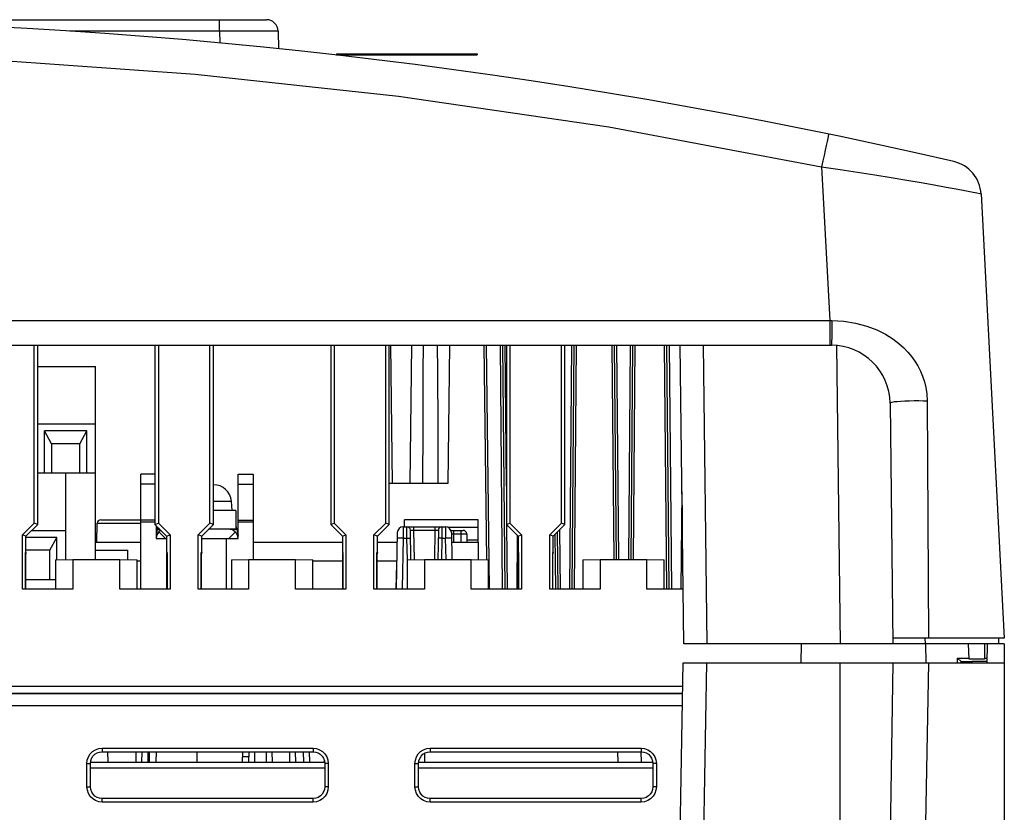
# Model space of a CAD drawing. Extents: x 0 to 420, y 0 to 297.
# Tile 16 of 86: x 93 to 114, y 90 to 107. Entities that reach past the tile are written whole.
import ezdxf

# ---------------------------------------------------------------- set-up
doc = ezdxf.new("R2010")
doc.units = 0
doc.header["$LTSCALE"] = 23.1
doc.layers.add('ALL_AXIS', color=7, linetype='CONTINUOUS')
doc.layers.add('ALL_FEATURES', color=7, linetype='CONTINUOUS')

msp = doc.modelspace()

# ---------------------------------------------------------------- linework, layer by layer
at = {"layer": 'ALL_AXIS', "color": 7, "linetype": 'CONTINUOUS'}
for p, q in [((95.336, 94.848), (95.336, 97.298)), ((95.637, 97.298), (95.336, 97.298)), ((97.411, 97.298), (97.736, 97.298)), ((97.736, 97.298), (97.736, 95.473)), ((95.684, 96.117), (95.661, 95.986)), ((97.388, 96.117), (97.411, 95.986)), ((113.761, 93.273), (113.761, 74.623))]:
    msp.add_line(p, q, dxfattribs=at)
at = {"layer": 'ALL_AXIS', "color": 9, "linetype": 'CONTINUOUS'}
for p, q in [((95.637, 97.086), (95.336, 97.086)), ((97.411, 97.086), (97.736, 97.086)), ((95.637, 96.317), (95.336, 96.317)), ((95.336, 96.28), (95.637, 96.28)), ((97.411, 96.317), (97.736, 96.317)), ((97.411, 96.28), (97.736, 96.28))]:
    msp.add_line(p, q, dxfattribs=at)
at = {"layer": 'ALL_AXIS', "color": 7, "linetype": 'CONTINUOUS'}
for centre, start, end in [((95.93, 96.073), 159.2295, 170), ((97.142, 96.073), 10, 25.734)]:
    msp.add_arc(centre, 0.25, start, end, dxfattribs=at)
at = {"layer": 'ALL_FEATURES', "color": 7, "linetype": 'CONTINUOUS'}
for p, q in [((74.507, 106.998), (98.015, 106.998)), ((98.265, 106.753), (98.272, 106.379)), ((99.511, 106.273), (99.511, 106.248)), ((99.511, 106.273), (102.511, 106.273)), ((99.511, 106.248), (102.511, 106.248)), ((102.511, 106.273), (102.511, 106.248)), ((113.264, 103.278), (113.761, 93.798)), ((62.449, 100.048), (110.073, 100.048)), ((93.061, 96.255), (93.061, 100.048)), ((93.135, 96.225), (93.135, 100.048)), ((95.637, 100.048), (95.637, 96.225)), ((95.711, 100.048), (95.711, 96.255)), ((96.811, 96.255), (96.811, 100.048)), ((96.885, 96.225), (96.885, 100.048)), ((99.387, 100.048), (99.387, 96.225)), ((99.461, 100.048), (99.461, 96.255)), ((100.561, 96.255), (100.561, 100.048)), ((100.635, 96.225), (100.635, 100.048)), ((100.663, 100.048), (100.699, 97.098)), ((101.11, 100.048), (101.074, 97.098)), ((101.922, 100.048), (101.886, 97.098)), ((102.656, 100.048), (102.712, 95.466)), ((103.107, 94.848), (103.061, 100.048)), ((103.137, 100.048), (103.137, 96.225)), ((103.211, 100.048), (103.211, 96.255)), ((104.311, 96.255), (104.311, 100.048)), ((104.385, 96.225), (104.385, 100.048)), ((104.541, 94.848), (104.586, 100.048)), ((105.436, 100.048), (105.476, 95.473)), ((105.486, 100.048), (105.526, 95.473)), ((105.746, 95.473), (105.786, 100.048)), ((105.796, 95.473), (105.836, 100.048)), ((106.607, 94.848), (106.561, 100.048)), ((106.924, 93.673), (106.846, 100.048)), ((93.135, 99.598), (94.366, 99.598)), ((94.366, 95.473), (94.366, 99.598)), ((111.323, 98.814), (111.386, 93.673)), ((93.135, 98.373), (94.366, 98.373)), ((93.281, 97.323), (93.281, 98.223)), ((93.431, 97.948), (93.281, 98.223)), ((94.181, 98.223), (93.281, 98.223)), ((94.031, 97.948), (94.181, 98.223)), ((94.181, 97.323), (94.181, 98.223)), ((93.431, 97.948), (93.431, 97.323)), ((94.031, 97.948), (93.431, 97.948)), ((94.031, 97.323), (94.031, 97.948)), ((93.135, 97.323), (94.366, 97.323)), ((93.731, 97.323), (93.731, 95.471)), ((97.411, 95.923), (97.411, 97.298)), ((96.885, 97.071), (96.894, 97.069)), ((96.894, 97.069), (96.885, 97.07)), ((101.886, 97.098), (100.635, 97.098)), ((97.286, 96.523), (97.269, 96.722)), ((97.361, 96.523), (96.885, 96.523)), ((97.361, 96.523), (97.361, 96.123)), ((106.887, 96.636), (106.887, 96.225)), ((92.811, 96.005), (93.061, 96.255)), ((93.135, 96.225), (93.061, 96.255)), ((94.396, 95.848), (94.406, 96.25)), ((94.481, 96.323), (95.336, 96.323)), ((95.637, 96.225), (95.711, 96.255)), ((95.711, 96.255), (95.961, 96.005)), ((96.561, 96.005), (96.811, 96.255)), ((96.885, 96.225), (96.811, 96.255)), ((99.387, 96.225), (99.461, 96.255)), ((99.461, 96.255), (99.711, 96.005)), ((100.311, 96.005), (100.561, 96.255)), ((100.635, 96.225), (100.561, 96.255)), ((103.137, 96.225), (103.211, 96.255)), ((103.211, 96.255), (103.461, 96.005)), ((104.061, 96.005), (104.311, 96.255)), ((104.385, 96.225), (104.311, 96.255)), ((106.887, 96.225), (106.892, 96.227)), ((92.885, 95.975), (93.135, 96.225)), ((93.008, 96.098), (93.731, 96.098)), ((95.637, 96.225), (95.887, 95.975)), ((95.661, 96.201), (95.661, 95.923)), ((95.711, 96.151), (95.711, 96.123)), ((95.739, 96.123), (95.711, 96.123)), ((96.635, 95.975), (96.885, 96.225)), ((97.361, 96.123), (97.211, 96.123)), ((99.387, 96.225), (99.637, 95.975)), ((100.385, 95.975), (100.635, 96.225)), ((100.809, 96.051), (100.788, 94.848)), ((100.934, 96.173), (101.838, 96.173)), ((101.098, 95.468), (101.087, 96.1)), ((101.685, 96.1), (101.674, 95.473)), ((101.959, 96.098), (102.214, 96.098)), ((101.963, 96.051), (101.973, 95.473)), ((102.289, 96.025), (102.292, 95.848)), ((103.137, 96.225), (103.387, 95.975)), ((104.135, 95.975), (104.385, 96.225)), ((104.221, 96.061), (104.232, 94.848)), ((106.887, 96.225), (106.893, 96.22)), ((92.811, 94.842), (92.811, 96.005)), ((92.885, 95.975), (92.811, 96.005)), ((92.885, 95.623), (92.885, 95.975)), ((93.546, 95.948), (92.885, 95.948)), ((93.396, 95.673), (93.546, 95.948)), ((93.546, 95.467), (93.546, 95.948)), ((95.661, 95.923), (95.887, 95.923)), ((95.887, 95.975), (95.961, 96.005)), ((95.887, 95.975), (95.887, 95.623)), ((95.961, 96.005), (95.961, 94.842)), ((96.561, 94.842), (96.561, 96.005)), ((96.635, 95.975), (96.561, 96.005)), ((96.635, 95.623), (96.635, 95.975)), ((96.635, 95.923), (97.411, 95.923)), ((97.161, 94.848), (97.161, 95.923)), ((99.637, 95.975), (99.711, 96.005)), ((99.637, 95.975), (99.637, 95.623)), ((99.711, 96.005), (99.711, 94.842)), ((100.311, 94.842), (100.311, 96.005)), ((100.385, 95.975), (100.311, 96.005)), ((100.385, 95.623), (100.385, 95.975)), ((102.536, 95.848), (102.536, 95.471)), ((103.387, 95.975), (103.461, 96.005)), ((103.387, 95.975), (103.387, 95.623)), ((103.461, 96.005), (103.461, 94.842)), ((104.061, 94.842), (104.061, 96.005)), ((104.135, 95.975), (104.061, 96.005)), ((104.135, 95.623), (104.135, 95.975)), ((92.874, 94.843), (92.874, 95.624)), ((92.874, 95.624), (92.885, 95.623)), ((92.875, 95.621), (92.88, 95.597)), ((92.885, 95.623), (92.88, 95.597)), ((92.88, 94.848), (92.88, 95.597)), ((93.396, 95.673), (92.885, 95.673)), ((93.396, 95.048), (93.396, 95.673)), ((94.366, 95.673), (95.059, 95.673)), ((95.059, 95.47), (95.059, 95.673)), ((95.887, 95.623), (95.898, 95.624)), ((95.887, 95.623), (95.893, 95.597)), ((95.898, 95.621), (95.893, 95.597)), ((95.893, 94.848), (95.893, 95.597)), ((95.898, 95.624), (95.898, 94.843)), ((96.624, 94.843), (96.624, 95.624)), ((96.624, 95.624), (96.635, 95.623)), ((96.625, 95.621), (96.63, 95.597)), ((96.635, 95.623), (96.63, 95.597)), ((96.63, 94.848), (96.63, 95.597)), ((99.637, 95.623), (99.648, 95.624)), ((99.637, 95.623), (99.643, 95.597)), ((99.648, 95.621), (99.643, 95.597)), ((99.643, 94.848), (99.643, 95.597)), ((99.648, 95.624), (99.648, 94.843)), ((100.374, 94.843), (100.374, 95.624)), ((100.374, 95.624), (100.385, 95.623)), ((100.375, 95.621), (100.38, 95.597)), ((100.385, 95.623), (100.38, 95.597)), ((100.38, 94.848), (100.38, 95.597)), ((103.387, 95.623), (103.398, 95.624)), ((103.387, 95.623), (103.393, 95.597)), ((103.398, 95.621), (103.393, 95.597)), ((103.393, 94.848), (103.393, 95.597)), ((103.398, 95.624), (103.398, 94.843)), ((104.124, 94.843), (104.124, 95.624)), ((104.124, 95.624), (104.135, 95.623)), ((104.125, 95.621), (104.13, 95.597)), ((104.135, 95.623), (104.13, 95.597)), ((104.13, 94.848), (104.13, 95.597)), ((93.518, 95.467), (93.886, 95.473)), ((93.518, 95.467), (93.518, 94.848)), ((93.886, 95.473), (93.886, 94.842)), ((93.886, 95.473), (94.886, 95.473)), ((94.886, 94.842), (94.886, 95.473)), ((94.886, 95.473), (95.255, 95.467)), ((95.255, 94.848), (95.255, 95.467)), ((95.255, 95.448), (95.336, 95.448)), ((97.268, 95.467), (97.636, 95.473)), ((97.268, 95.467), (97.268, 94.848)), ((97.636, 95.473), (97.636, 94.842)), ((97.636, 95.473), (98.636, 95.473)), ((98.636, 94.842), (98.636, 95.473)), ((98.636, 95.473), (99.005, 95.467)), ((99.005, 94.848), (99.005, 95.467)), ((99.005, 95.448), (99.643, 95.448)), ((100.38, 95.448), (100.799, 95.448)), ((101.018, 95.467), (101.386, 95.473)), ((101.018, 95.467), (101.018, 94.848)), ((101.386, 95.473), (101.386, 94.842)), ((101.386, 95.473), (102.386, 95.473)), ((102.386, 94.842), (102.386, 95.473)), ((102.386, 95.473), (102.755, 95.467)), ((102.755, 94.848), (102.755, 95.467)), ((104.768, 95.467), (105.136, 95.473)), ((104.768, 95.467), (104.768, 94.848)), ((105.136, 95.473), (105.136, 94.842)), ((105.136, 95.473), (106.136, 95.473)), ((106.136, 94.842), (106.136, 95.473)), ((106.136, 95.473), (106.505, 95.467)), ((106.505, 94.848), (106.505, 95.467)), ((100.783, 94.848), (100.797, 95.375)), ((92.88, 95.048), (93.518, 95.048)), ((92.874, 94.843), (92.811, 94.842)), ((93.886, 94.842), (92.811, 94.842)), ((92.874, 94.843), (92.88, 94.848)), ((92.88, 94.848), (93.518, 94.848)), ((93.886, 94.842), (93.518, 94.848)), ((95.255, 94.848), (94.886, 94.842)), ((95.961, 94.842), (94.886, 94.842)), ((95.255, 94.848), (95.893, 94.848)), ((95.898, 94.843), (95.893, 94.848)), ((95.961, 94.842), (95.898, 94.843)), ((96.624, 94.843), (96.561, 94.842)), ((97.636, 94.842), (96.561, 94.842)), ((96.624, 94.843), (96.63, 94.848)), ((96.63, 94.848), (97.268, 94.848)), ((97.636, 94.842), (97.268, 94.848)), ((99.005, 94.848), (98.636, 94.842)), ((99.711, 94.842), (98.636, 94.842)), ((99.005, 94.848), (99.643, 94.848)), ((99.648, 94.843), (99.643, 94.848)), ((99.711, 94.842), (99.648, 94.843)), ((100.374, 94.843), (100.311, 94.842)), ((101.386, 94.842), (100.311, 94.842)), ((100.374, 94.843), (100.38, 94.848)), ((100.38, 94.848), (101.018, 94.848)), ((101.386, 94.842), (101.018, 94.848)), ((102.755, 94.848), (102.386, 94.842)), ((103.461, 94.842), (102.386, 94.842)), ((102.755, 94.848), (103.393, 94.848)), ((103.398, 94.843), (103.393, 94.848)), ((103.461, 94.842), (103.398, 94.843)), ((104.124, 94.843), (104.061, 94.842)), ((105.136, 94.842), (104.061, 94.842)), ((104.124, 94.843), (104.13, 94.848)), ((104.13, 94.848), (104.768, 94.848)), ((105.136, 94.842), (104.768, 94.848)), ((106.505, 94.848), (106.136, 94.842)), ((106.909, 94.842), (106.136, 94.842)), ((106.505, 94.848), (106.909, 94.848)), ((113.761, 93.798), (111.385, 93.798)), ((113.638, 93.798), (113.636, 93.673)), ((113.761, 93.673), (106.924, 93.673)), ((109.429, 93.273), (109.436, 93.673)), ((112.093, 93.273), (112.086, 93.673)), ((113.011, 93.348), (112.994, 93.673)), ((113.342, 93.673), (113.336, 93.348)), ((113.393, 93.673), (113.386, 93.273)), ((113.761, 93.673), (113.761, 93.273)), ((112.764, 93.273), (112.764, 93.373)), ((112.764, 93.373), (113.011, 93.373)), ((112.838, 93.3), (112.764, 93.373)), ((112.838, 93.273), (112.838, 93.3)), ((112.838, 93.3), (113.085, 93.3)), ((112.935, 93.3), (112.935, 93.273)), ((113.336, 93.348), (113.011, 93.348)), ((113.386, 93.298), (113.085, 93.298)), ((113.336, 93.373), (113.387, 93.373)), ((106.789, 86.287), (106.911, 93.273)), ((106.911, 93.273), (113.761, 93.273)), ((111.386, 93.273), (111.312, 88.999)), ((94.511, 91.373), (99.011, 91.373)), ((94.625, 91.373), (94.629, 91.148)), ((95.23, 91.373), (95.226, 91.148)), ((97.507, 91.148), (97.511, 91.373)), ((97.64, 91.373), (97.636, 91.148)), ((98.132, 91.373), (98.136, 91.148)), ((98.632, 91.373), (98.636, 91.148)), ((98.939, 91.148), (98.935, 91.373)), ((99.248, 91.199), (99.247, 91.148)), ((101.511, 91.373), (106.011, 91.373)), ((106.007, 91.373), (106.011, 91.148)), ((94.261, 91.148), (99.258, 91.148)), ((94.261, 90.623), (94.261, 91.123)), ((99.261, 91.123), (99.261, 90.623)), ((101.261, 91.148), (106.258, 91.148)), ((101.261, 90.623), (101.261, 91.123)), ((106.261, 91.123), (106.261, 90.623)), ((99.011, 90.373), (94.511, 90.373)), ((106.011, 90.373), (101.511, 90.373))]:
    msp.add_line(p, q, dxfattribs=at)
at = {"layer": 'ALL_FEATURES', "color": 9, "linetype": 'CONTINUOUS'}
for p, q in [((97.016, 106.753), (97.016, 106.998)), ((97.016, 106.753), (93.821, 106.753)), ((97.016, 106.753), (97.02, 106.502)), ((99.636, 106.273), (99.636, 106.248)), ((102.386, 106.273), (102.386, 106.248)), ((109.863, 103.861), (110.036, 100.575)), ((62.487, 100.575), (110.036, 100.575)), ((110.036, 100.575), (110.036, 100.048)), ((110.036, 100.575), (110.08, 100.575)), ((102.706, 100.048), (102.77, 94.849)), ((103.057, 94.848), (103.011, 100.048)), ((103.137, 97.04), (103.111, 100.048)), ((104.491, 94.848), (104.536, 100.048)), ((104.591, 94.848), (104.636, 100.048)), ((105.386, 100.048), (105.426, 95.473)), ((105.846, 95.473), (105.886, 100.048)), ((106.557, 94.848), (106.511, 100.048)), ((106.611, 100.048), (106.657, 94.848)), ((107.424, 93.673), (107.346, 100.048)), ((110.183, 100.042), (110.261, 93.673)), ((112.118, 98.856), (112.144, 93.798)), ((106.866, 94.848), (106.884, 96.929)), ((96.885, 96.722), (97.269, 96.722)), ((94.406, 96.25), (95.336, 96.25)), ((95.684, 96.117), (95.745, 96.117)), ((95.861, 95.923), (95.72, 96.065)), ((97.211, 95.923), (97.353, 96.065)), ((97.388, 96.117), (97.244, 96.117)), ((100.934, 96.173), (100.932, 95.928)), ((101.015, 95.928), (101.012, 96.173)), ((101.162, 96.1), (101.162, 96.173)), ((101.173, 95.47), (101.162, 96.1)), ((101.162, 96.1), (101.61, 96.1)), ((101.61, 96.1), (101.599, 95.473)), ((101.61, 96.173), (101.61, 96.1)), ((101.76, 96.173), (101.757, 95.928)), ((101.838, 96.173), (101.84, 95.928)), ((102.536, 96.162), (101.887, 96.162)), ((101.964, 96.025), (102.009, 96.025)), ((102.009, 96.025), (102.006, 95.848)), ((102.009, 96.098), (102.009, 96.025)), ((102.009, 96.025), (102.164, 96.025)), ((102.164, 96.098), (102.164, 96.025)), ((102.164, 96.025), (102.167, 95.848)), ((102.164, 96.025), (102.197, 96.025)), ((103.157, 94.848), (103.145, 96.218)), ((104.271, 96.111), (104.282, 94.848)), ((100.932, 95.928), (100.913, 94.848)), ((100.932, 95.928), (101.015, 95.928)), ((101.023, 95.467), (101.015, 95.928)), ((101.757, 95.928), (101.749, 95.473)), ((101.757, 95.928), (101.84, 95.928)), ((101.848, 95.473), (101.84, 95.928)), ((102.536, 95.892), (102.291, 95.892)), ((103.366, 94.849), (103.376, 95.987)), ((104.171, 96.011), (104.182, 94.848)), ((112.067, 93.798), (112.069, 93.673)), ((107.29, 86.346), (107.411, 93.273)), ((110.261, 86.346), (110.261, 93.273)), ((112.147, 93.273), (112.077, 89.846)), ((65.627, 92.771), (106.902, 92.771)), ((65.63, 92.621), (106.9, 92.621)), ((106.9, 92.606), (65.63, 92.606)), ((106.895, 92.356), (65.634, 92.356)), ((94.511, 91.448), (94.511, 91.373)), ((94.511, 91.448), (99.011, 91.448)), ((99.011, 91.448), (99.011, 91.373)), ((101.511, 91.448), (101.511, 91.373)), ((101.511, 91.448), (106.011, 91.448)), ((106.011, 91.448), (106.011, 91.373)), ((95.355, 91.373), (95.351, 91.148)), ((95.486, 91.373), (95.486, 91.148)), ((95.517, 91.373), (95.516, 91.148)), ((95.66, 91.373), (95.658, 91.148)), ((96.536, 91.148), (96.536, 91.373)), ((97.509, 91.271), (97.638, 91.271)), ((97.765, 91.373), (97.761, 91.148)), ((98.007, 91.373), (98.011, 91.148)), ((98.507, 91.373), (98.511, 91.148)), ((98.814, 91.148), (98.81, 91.373)), ((101.389, 91.341), (101.386, 91.148)), ((105.507, 91.373), (105.511, 91.148)), ((94.186, 90.623), (94.186, 91.123)), ((94.186, 91.123), (94.261, 91.123)), ((94.261, 91.026), (99.261, 91.026)), ((99.336, 91.123), (99.261, 91.123)), ((99.336, 91.123), (99.336, 90.623)), ((101.186, 90.623), (101.186, 91.123)), ((101.186, 91.123), (101.261, 91.123)), ((101.261, 91.026), (106.261, 91.026)), ((106.336, 91.123), (106.261, 91.123)), ((106.336, 91.123), (106.336, 90.623)), ((94.186, 90.623), (94.261, 90.623)), ((99.336, 90.623), (99.261, 90.623)), ((101.186, 90.623), (101.261, 90.623)), ((106.336, 90.623), (106.261, 90.623)), ((94.511, 90.298), (94.511, 90.373)), ((99.011, 90.298), (99.011, 90.373)), ((101.511, 90.298), (101.511, 90.373)), ((106.011, 90.298), (106.011, 90.373)), ((99.011, 90.298), (94.511, 90.298)), ((106.011, 90.298), (101.511, 90.298))]:
    msp.add_line(p, q, dxfattribs=at)
at = {"layer": 'ALL_FEATURES', "color": 3, "linetype": 'CONTINUOUS'}
for p, q in [((100.961, 96.173), (100.961, 96.323)), ((102.536, 96.323), (100.961, 96.323)), ((102.536, 95.848), (102.536, 96.323)), ((97.211, 96.123), (96.783, 96.123)), ((94.366, 95.848), (95.336, 95.848)), ((97.736, 95.848), (99.637, 95.848)), ((100.385, 95.848), (100.806, 95.848)), ((101.967, 95.848), (102.536, 95.848))]:
    msp.add_line(p, q, dxfattribs=at)
at = {"layer": 'ALL_FEATURES', "color": 9, "linetype": 'CONTINUOUS'}
for points in [[(98.265, 106.753), (98.253, 106.753), (98.215, 106.754), (98.154, 106.754), (98.07, 106.754), (97.965, 106.755), (97.841, 106.755), (97.701, 106.754), (97.547, 106.754), (97.379, 106.754), (97.2, 106.753), (97.016, 106.753)], [(62.659, 103.861), (66.971, 104.673), (71.152, 105.299), (75.361, 105.774), (79.583, 106.095), (83.814, 106.262), (88.047, 106.274), (92.282, 106.131), (96.495, 105.835), (100.836, 105.368), (105.32, 104.711), (109.863, 103.861)], [(110.016, 104.556), (110.013, 104.546), (110.005, 104.515), (109.993, 104.465), (109.978, 104.396), (109.959, 104.311), (109.938, 104.212), (109.914, 104.102), (109.889, 103.984), (109.863, 103.861)], [(109.863, 103.861), (110.256, 103.801), (110.632, 103.743), (110.998, 103.684), (111.348, 103.627), (111.679, 103.572), (111.987, 103.52), (112.267, 103.472), (112.517, 103.427), (112.735, 103.387), (112.917, 103.353), (113.063, 103.325), (113.172, 103.302), (113.241, 103.286), (113.264, 103.278)], [(110.08, 100.575), (110.08, 100.474), (110.08, 100.376), (110.079, 100.285), (110.078, 100.204), (110.077, 100.138), (110.076, 100.089), (110.075, 100.059), (110.073, 100.048)], [(110.08, 100.575), (110.334, 100.563), (110.587, 100.524), (110.828, 100.459), (111.042, 100.376), (111.225, 100.283), (111.379, 100.186), (111.507, 100.088), (111.614, 99.992), (111.703, 99.899), (111.781, 99.806), (111.85, 99.71), (111.914, 99.607), (111.97, 99.499), (112.018, 99.386), (112.057, 99.27), (112.088, 99.148), (112.109, 99.012), (112.118, 98.856)], [(112.118, 98.856), (112.032, 98.859), (111.937, 98.861), (111.838, 98.861), (111.738, 98.859), (111.642, 98.856), (111.553, 98.851), (111.475, 98.845), (111.411, 98.838), (111.363, 98.83), (111.333, 98.822), (111.323, 98.814)], [(101.087, 96.1), (101.089, 96.1), (101.095, 96.1), (101.104, 96.1), (101.115, 96.1), (101.13, 96.1), (101.146, 96.1), (101.162, 96.1)], [(101.61, 96.1), (101.627, 96.1), (101.643, 96.1), (101.657, 96.1), (101.669, 96.1), (101.678, 96.1), (101.683, 96.1), (101.685, 96.1)], [(102.197, 96.025), (102.232, 96.025), (102.247, 96.025), (102.261, 96.025), (102.272, 96.025), (102.281, 96.025), (102.286, 96.025), (102.289, 96.025)], [(100.932, 95.928), (100.9, 95.928), (100.87, 95.929), (100.844, 95.929), (100.824, 95.929), (100.811, 95.928), (100.807, 95.928)], [(101.015, 95.928), (101.038, 95.928), (101.059, 95.928), (101.076, 95.928), (101.087, 95.928), (101.09, 95.928)], [(101.757, 95.928), (101.734, 95.928), (101.713, 95.928), (101.696, 95.928), (101.686, 95.928), (101.682, 95.928)], [(101.965, 95.928), (101.961, 95.928), (101.949, 95.929), (101.929, 95.929), (101.903, 95.929), (101.873, 95.928), (101.84, 95.928)], [(94.186, 91.123), (94.194, 91.196), (94.218, 91.264), (94.256, 91.325), (94.307, 91.376), (94.368, 91.415), (94.438, 91.44), (94.511, 91.448)], [(99.011, 91.448), (99.083, 91.44), (99.152, 91.417), (99.213, 91.378), (99.264, 91.328), (99.303, 91.267), (99.328, 91.197), (99.336, 91.123)], [(101.186, 91.123), (101.194, 91.196), (101.218, 91.264), (101.256, 91.325), (101.307, 91.376), (101.368, 91.415), (101.438, 91.44), (101.511, 91.448)], [(106.011, 91.448), (106.083, 91.44), (106.152, 91.417), (106.213, 91.378), (106.264, 91.328), (106.303, 91.267), (106.328, 91.197), (106.336, 91.123)], [(94.511, 90.298), (94.439, 90.307), (94.371, 90.33), (94.31, 90.368), (94.258, 90.419), (94.219, 90.48), (94.195, 90.55), (94.186, 90.623)], [(99.336, 90.623), (99.328, 90.551), (99.304, 90.483), (99.266, 90.422), (99.215, 90.371), (99.154, 90.332), (99.085, 90.307), (99.011, 90.298)], [(101.511, 90.298), (101.439, 90.307), (101.371, 90.33), (101.31, 90.368), (101.258, 90.419), (101.219, 90.48), (101.195, 90.55), (101.186, 90.623)], [(106.336, 90.623), (106.328, 90.551), (106.304, 90.483), (106.266, 90.422), (106.215, 90.371), (106.154, 90.332), (106.085, 90.307), (106.011, 90.298)]]:
    msp.add_lwpolyline(points, dxfattribs=at)
at = {"layer": 'ALL_FEATURES', "color": 7, "linetype": 'CONTINUOUS'}
for points in [[(101.36, 100.048), (101.357, 99.492), (101.351, 98.3), (101.346, 97.098)], [(101.662, 100.048), (101.665, 99.492), (101.671, 98.3), (101.677, 97.098)], [(94.261, 91.123), (94.267, 91.179), (94.286, 91.231), (94.315, 91.279), (94.354, 91.318), (94.401, 91.348), (94.455, 91.367), (94.511, 91.373)], [(99.011, 91.373), (99.067, 91.367), (99.119, 91.349), (99.166, 91.32), (99.206, 91.281), (99.236, 91.234), (99.255, 91.18), (99.261, 91.123)], [(101.261, 91.123), (101.267, 91.179), (101.286, 91.231), (101.315, 91.279), (101.354, 91.318), (101.401, 91.348), (101.455, 91.367), (101.511, 91.373)], [(106.011, 91.373), (106.067, 91.367), (106.119, 91.349), (106.166, 91.32), (106.206, 91.281), (106.236, 91.234), (106.255, 91.18), (106.261, 91.123)], [(94.511, 90.373), (94.456, 90.38), (94.403, 90.398), (94.356, 90.427), (94.317, 90.466), (94.287, 90.513), (94.268, 90.567), (94.261, 90.623)], [(99.261, 90.623), (99.255, 90.568), (99.237, 90.515), (99.207, 90.468), (99.168, 90.429), (99.121, 90.399), (99.068, 90.38), (99.011, 90.373)], [(101.511, 90.373), (101.456, 90.38), (101.403, 90.398), (101.356, 90.427), (101.317, 90.466), (101.287, 90.513), (101.268, 90.567), (101.261, 90.623)], [(106.261, 90.623), (106.255, 90.568), (106.237, 90.515), (106.207, 90.468), (106.168, 90.429), (106.121, 90.399), (106.068, 90.38), (106.011, 90.373)]]:
    msp.add_lwpolyline(points, dxfattribs=at)
for centre, radius, start, end in [((86.261, -9.752), 116.75, 76.91892, 103.08108), ((98.015, 106.748), 0.25, 1, 90), ((112.515, 103.238), 0.75, 3, 76.9189), ((110.073, 98.798), 1.25, 0.7, 90), ((96.885, 96.688), 0.385, 5, 90), ((94.481, 96.248), 0.075, 90, 178.5), ((95.861, 95.923), 0.2, 118.7818, 180), ((97.211, 95.923), 0.2, 0, 90), ((100.934, 96.048), 0.125, 90, 179), ((101.012, 96.098), 0.075, 1, 90.0005), ((101.76, 96.098), 0.075, 90, 179), ((101.838, 96.048), 0.125, 1, 90), ((101.959, 96.023), 0.075, 90, 95.2173), ((102.214, 96.023), 0.075, 1, 90), ((113.085, 93.223), 0.075, 90, 137.6281)]:
    msp.add_arc(centre, radius, start, end, dxfattribs=at)

doc.saveas('drawing.dxf')
